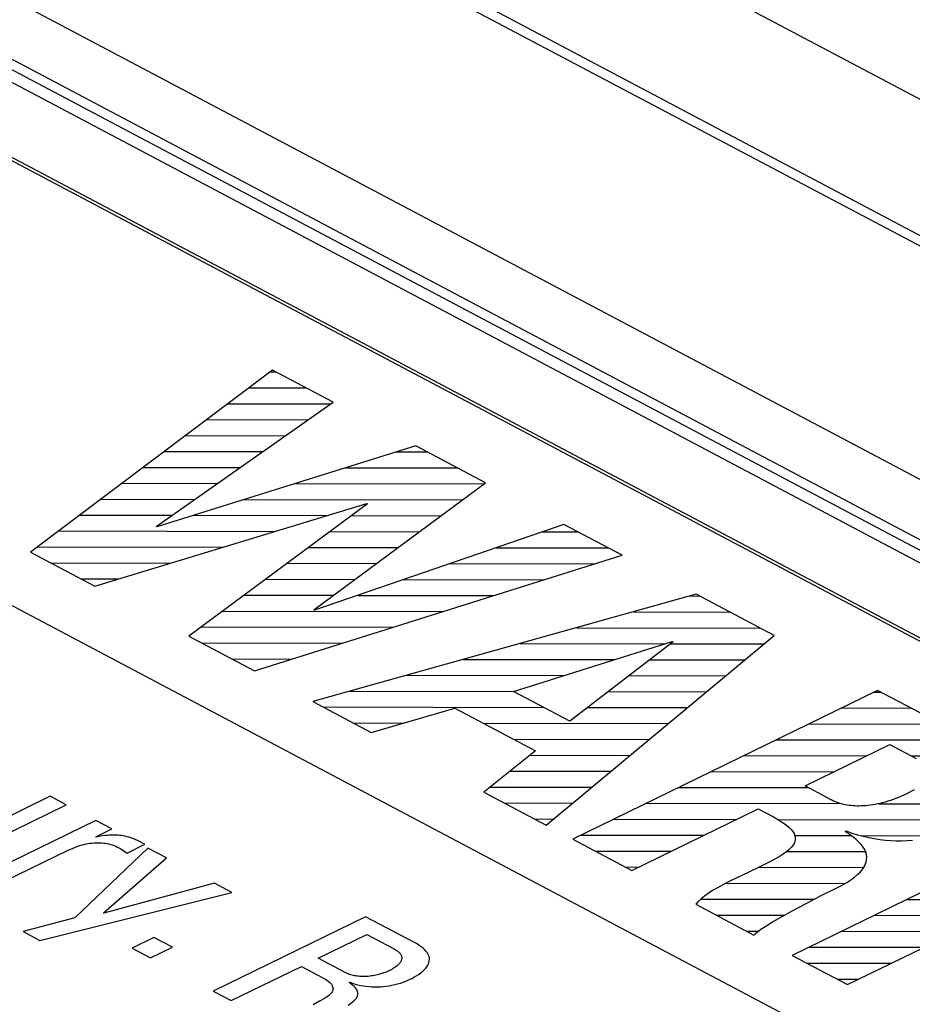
# Model space of a CAD drawing. Header units: millimetres. Extents: x -844 to -217, y -125 to 557.
# Tile 142 of 178: x -364 to -357, y 495 to 503. Entities that reach past the tile are written whole.
import ezdxf

# ---------------------------------------------------------------- set-up
doc = ezdxf.new("R2010")
doc.units = ezdxf.units.MM
doc.header["$LTSCALE"] = 23.1
doc.layers.add('R912005577_AM_0', color=7, linetype='CONTINUOUS')

msp = doc.modelspace()

# ---------------------------------------------------------------- linework, layer by layer
at = {"layer": 'R912005577_AM_0', "color": 7}
for p, q in [((-323.5693, 483.8277), (-378.1617, 512.728)), ((-323.7818, 484.0242), (-377.6569, 512.5448)), ((-324.1922, 485.3259), (-375.2424, 512.3511)), ((-376.1692, 509.8164), (-329.211, 484.9575)), ((-376.3831, 509.4506), (-329.4249, 484.5917)), ((-329.2678, 484.3222), (-376.5662, 509.3612)), ((-329.423, 484.5056), (-376.3812, 509.3645)), ((-330.457, 484.3541), (-365.8754, 503.1041)), ((-330.4821, 484.3419), (-365.8749, 503.0782)), ((-369.3777, 501.394), (-333.9593, 482.6441)), ((-361.9453, 500.4295), (-363.8712, 498.981)), ((-361.9641, 500.4155), (-361.9186, 500.4154)), ((-361.4615, 500.1734), (-361.9453, 500.4295)), ((-362.1324, 500.2889), (-361.678, 500.288)), ((-362.8712, 499.1865), (-361.4615, 500.1734)), ((-362.3007, 500.1622), (-361.4797, 500.1607)), ((-362.469, 500.0356), (-361.6605, 500.0341)), ((-362.6374, 499.909), (-361.8413, 499.9075)), ((-360.8061, 499.8264), (-362.865, 499.1833)), ((-362.8057, 499.7824), (-362.0222, 499.7809)), ((-360.9581, 499.779), (-360.7155, 499.7785)), ((-360.2506, 499.5324), (-360.8061, 499.8264)), ((-362.974, 499.6558), (-362.203, 499.6544)), ((-361.362, 499.6528), (-360.4749, 499.6511)), ((-363.1424, 499.5292), (-362.3838, 499.5278)), ((-361.7659, 499.5266), (-360.2621, 499.5238)), ((-361.6166, 498.5224), (-360.2506, 499.5324)), ((-363.3594, 498.71), (-361.1956, 499.3695)), ((-363.3107, 499.4026), (-362.5646, 499.4012)), ((-361.1893, 499.3662), (-362.6103, 498.3135)), ((-362.1698, 499.4004), (-360.4334, 499.3972)), ((-361.1956, 499.3695), (-361.1893, 499.3662)), ((-363.479, 499.276), (-362.7454, 499.2746)), ((-362.5737, 499.2743), (-361.5145, 499.2723)), ((-361.3165, 499.2719), (-360.6046, 499.2706)), ((-363.6474, 499.1494), (-361.9284, 499.1461)), ((-362.865, 499.1833), (-362.8712, 499.1865)), ((-359.6264, 499.2019), (-361.6104, 498.5191)), ((-361.4874, 499.1453), (-360.7759, 499.144)), ((-359.8, 499.1422), (-359.5125, 499.1416)), ((-359.1645, 498.9574), (-359.6264, 499.2019)), ((-363.8712, 498.981), (-363.3594, 498.71)), ((-363.8157, 499.0227), (-362.3423, 499.02)), ((-361.6583, 499.0187), (-360.9471, 499.0174)), ((-360.1667, 499.0159), (-359.2719, 499.0142)), ((-363.71, 498.8956), (-362.7562, 498.8938)), ((-362.0891, 498.0376), (-359.1645, 498.9574)), ((-361.8292, 498.8921), (-361.1183, 498.8908)), ((-360.5335, 498.8897), (-359.3866, 498.8875)), ((-363.4694, 498.7682), (-363.1702, 498.7677)), ((-362.0001, 498.7655), (-361.2896, 498.7642)), ((-360.9003, 498.7634), (-359.7878, 498.7614)), ((-362.171, 498.6389), (-361.4608, 498.6376)), ((-358.5757, 498.6457), (-361.6252, 497.792)), ((-361.2671, 498.6372), (-360.1889, 498.6352)), ((-358.6238, 498.6323), (-358.55, 498.6321)), ((-357.9546, 498.3169), (-358.5757, 498.6457)), ((-362.3419, 498.5123), (-360.5901, 498.509)), ((-361.6104, 498.5191), (-361.6166, 498.5224)), ((-359.0742, 498.5062), (-358.3094, 498.5047)), ((-362.5128, 498.3857), (-360.9913, 498.3828)), ((-359.5246, 498.3801), (-358.0688, 498.3774)), ((-362.6103, 498.3135), (-362.0891, 498.0376)), ((-360.0282, 497.873), (-358.7649, 498.2707)), ((-359.7682, 496.8089), (-357.9546, 498.3169)), ((-358.7587, 498.2674), (-359.5788, 497.6351)), ((-358.7649, 498.2707), (-358.7587, 498.2674)), ((-362.5069, 498.2587), (-361.3925, 498.2567)), ((-359.9749, 498.254), (-358.8248, 498.2519)), ((-358.7789, 498.2518), (-358.0347, 498.2504)), ((-362.2663, 498.1314), (-361.7937, 498.1305)), ((-360.4253, 498.1279), (-359.2256, 498.1257)), ((-358.9431, 498.1251), (-358.187, 498.1237)), ((-360.8757, 498.0018), (-359.6264, 497.9995)), ((-359.1074, 497.9985), (-358.3393, 497.9971)), ((-361.3261, 497.8758), (-360.0272, 497.8733)), ((-359.5788, 497.6351), (-360.0282, 497.873)), ((-357.1319, 497.8814), (-359.5571, 496.6972)), ((-356.261, 497.4204), (-357.1319, 497.8814)), ((-359.2716, 497.8719), (-358.4916, 497.8705)), ((-357.1593, 497.868), (-357.1064, 497.8679)), ((-361.6252, 497.792), (-361.1602, 497.5458)), ((-361.5445, 497.7492), (-359.7882, 497.746)), ((-361.1602, 497.5458), (-360.4947, 497.7405)), ((-360.4947, 497.7405), (-359.8518, 497.4001)), ((-359.4358, 497.7453), (-358.6439, 497.7438)), ((-357.4183, 497.7415), (-356.8658, 497.7405)), ((-361.3038, 497.6219), (-360.9028, 497.6211)), ((-360.267, 497.6199), (-358.7961, 497.6172)), ((-357.6772, 497.6151), (-356.6251, 497.6131)), ((-360.0264, 497.4925), (-358.9484, 497.4905)), ((-357.9362, 497.4886), (-356.3845, 497.4857)), ((-357.7086, 497.1201), (-357.0335, 497.4498)), ((-357.0335, 497.4498), (-356.8243, 497.3391)), ((-359.8518, 497.4001), (-360.2644, 497.0716)), ((-359.8954, 497.3654), (-359.1007, 497.3639)), ((-358.1951, 497.3622), (-357.2166, 497.3604)), ((-356.8633, 497.3597), (-356.1654, 497.3584)), ((-360.0545, 497.2387), (-359.253, 497.2372)), ((-358.4541, 497.2358), (-357.4756, 497.2339)), ((-360.2135, 497.1121), (-359.4053, 497.1106)), ((-358.713, 497.1093), (-357.6845, 497.1074)), ((-357.4995, 497.0094), (-357.7086, 497.1201)), ((-356.8415, 497.0888), (-356.8603, 497.0782)), ((-363.7147, 497.0384), (-364.2774, 496.7637)), ((-363.5868, 496.9707), (-363.7147, 497.0384)), ((-360.2644, 497.0716), (-359.7682, 496.8089)), ((-357.0067, 497.0127), (-357.0281, 497.0053)), ((-356.9852, 497.0206), (-357.0067, 497.0127)), ((-356.9637, 497.029), (-356.9852, 497.0206)), ((-356.9424, 497.038), (-356.9637, 497.029)), ((-356.9215, 497.0473), (-356.9424, 497.038)), ((-356.9031, 497.0561), (-356.9215, 497.0473)), ((-356.8808, 497.0673), (-356.9031, 497.0561)), ((-356.8603, 497.0782), (-356.8808, 497.0673)), ((-364.2586, 496.6426), (-363.5868, 496.9707)), ((-360.1008, 496.985), (-359.5576, 496.984)), ((-359.0858, 496.4477), (-358.0815, 496.9381)), ((-358.972, 496.9829), (-357.4243, 496.98)), ((-358.0815, 496.9381), (-357.9598, 496.8736)), ((-355.3852, 496.9567), (-357.8105, 495.7725)), ((-357.4862, 497.0027), (-357.4995, 497.0094)), ((-357.4728, 496.9966), (-357.4862, 497.0027)), ((-357.4591, 496.991), (-357.4728, 496.9966)), ((-357.4453, 496.9859), (-357.4591, 496.991)), ((-357.4313, 496.9813), (-357.4453, 496.9859)), ((-357.4171, 496.9772), (-357.4313, 496.9813)), ((-357.4026, 496.9736), (-357.4171, 496.9772)), ((-357.388, 496.9704), (-357.4026, 496.9736)), ((-357.3731, 496.9677), (-357.388, 496.9704)), ((-357.3579, 496.9654), (-357.3731, 496.9677)), ((-357.3425, 496.9636), (-357.3579, 496.9654)), ((-357.3269, 496.9621), (-357.3425, 496.9636)), ((-357.3109, 496.9612), (-357.3269, 496.9621)), ((-357.2946, 496.9607), (-357.3109, 496.9612)), ((-357.278, 496.9606), (-357.2946, 496.9607)), ((-357.261, 496.961), (-357.278, 496.9606)), ((-357.2437, 496.9618), (-357.261, 496.961)), ((-357.226, 496.9631), (-357.2437, 496.9618)), ((-357.2079, 496.9649), (-357.226, 496.9631)), ((-357.1894, 496.9672), (-357.2079, 496.9649)), ((-357.1705, 496.97), (-357.1894, 496.9672)), ((-357.1512, 496.9734), (-357.1705, 496.97)), ((-357.1316, 496.9773), (-357.1512, 496.9734)), ((-357.1115, 496.9817), (-357.1316, 496.9773)), ((-357.1222, 496.9794), (-356.1451, 496.9776)), ((-357.0911, 496.9868), (-357.1115, 496.9817)), ((-357.0704, 496.9924), (-357.0911, 496.9868)), ((-357.0494, 496.9985), (-357.0704, 496.9924)), ((-357.0281, 497.0053), (-357.0494, 496.9985)), ((-359.8602, 496.8576), (-359.7099, 496.8573)), ((-359.2309, 496.8564), (-358.2524, 496.8546)), ((-357.9598, 496.8736), (-357.9204, 496.8517)), ((-357.9291, 496.854), (-356.3311, 496.851)), ((-363.3511, 496.846), (-364.1994, 496.4318)), ((-363.2232, 496.7782), (-363.3511, 496.846)), ((-363.3509, 496.7159), (-363.2232, 496.7782)), ((-357.9204, 496.8517), (-357.8873, 496.8309)), ((-357.8873, 496.8309), (-357.8598, 496.8113)), ((-357.8598, 496.8113), (-357.8373, 496.7926)), ((-357.8373, 496.7926), (-357.8194, 496.7747)), ((-363.3477, 496.7142), (-363.3509, 496.7159)), ((-363.3233, 496.7187), (-363.3477, 496.7142)), ((-363.3008, 496.7222), (-363.3233, 496.7187)), ((-363.2799, 496.725), (-363.3008, 496.7222)), ((-363.2603, 496.727), (-363.2799, 496.725)), ((-363.2418, 496.7285), (-363.2603, 496.727)), ((-363.2244, 496.7293), (-363.2418, 496.7285)), ((-363.2077, 496.7296), (-363.2244, 496.7293)), ((-363.1917, 496.7293), (-363.2077, 496.7296)), ((-363.1839, 496.7289), (-363.1917, 496.7293)), ((-363.1763, 496.7285), (-363.1839, 496.7289)), ((-363.1612, 496.7272), (-363.1763, 496.7285)), ((-363.1465, 496.7253), (-363.1612, 496.7272)), ((-363.1319, 496.7229), (-363.1465, 496.7253)), ((-363.1174, 496.72), (-363.1319, 496.7229)), ((-363.1027, 496.7164), (-363.1174, 496.72)), ((-363.0877, 496.7121), (-363.1027, 496.7164)), ((-363.0723, 496.7071), (-363.0877, 496.7121)), ((-363.0561, 496.7012), (-363.0723, 496.7071)), ((-363.0389, 496.6942), (-363.0561, 496.7012)), ((-359.5571, 496.6972), (-359.0858, 496.4477)), ((-359.4899, 496.73), (-358.5114, 496.7282)), ((-357.8194, 496.7747), (-357.8056, 496.7575)), ((-357.8056, 496.7575), (-357.7956, 496.7409)), ((-357.7956, 496.7409), (-357.7919, 496.7328)), ((-357.7935, 496.7268), (-357.341, 496.726)), ((-357.7919, 496.7328), (-357.7891, 496.7247)), ((-357.7891, 496.7247), (-357.7859, 496.7089)), ((-357.7859, 496.7089), (-357.786, 496.6933)), ((-357.388, 496.759), (-357.3813, 496.7623)), ((-357.3572, 496.7379), (-357.388, 496.759)), ((-357.3813, 496.7623), (-357.3353, 496.7459)), ((-357.3275, 496.7162), (-357.3572, 496.7379)), ((-357.3353, 496.7459), (-357.29, 496.7317)), ((-357.3018, 496.695), (-357.3275, 496.7162)), ((-357.29, 496.7317), (-357.2452, 496.7196)), ((-357.2607, 496.7258), (-356.6632, 496.7247)), ((-357.2452, 496.7196), (-357.2008, 496.7093)), ((-357.2008, 496.7093), (-357.1569, 496.701)), ((-357.1569, 496.701), (-357.1132, 496.6943)), ((-363.5506, 496.618), (-363.5317, 496.6261)), ((-363.5317, 496.6261), (-363.5132, 496.6335)), ((-362.9366, 496.6265), (-363.5179, 496.071)), ((-363.5132, 496.6335), (-363.4951, 496.6401)), ((-363.4951, 496.6401), (-363.4775, 496.6458)), ((-363.4775, 496.6458), (-363.4602, 496.6509)), ((-363.4602, 496.6509), (-363.4433, 496.6553)), ((-363.4433, 496.6553), (-363.4267, 496.659)), ((-363.4267, 496.659), (-363.4106, 496.6621)), ((-363.4106, 496.6621), (-363.3947, 496.6646)), ((-363.3947, 496.6646), (-363.3792, 496.6664)), ((-363.3792, 496.6664), (-363.3639, 496.6678)), ((-363.3639, 496.6678), (-363.3489, 496.6685)), ((-363.3489, 496.6685), (-363.3341, 496.6687)), ((-363.3341, 496.6687), (-363.3195, 496.6684)), ((-363.3195, 496.6684), (-363.305, 496.6676)), ((-363.305, 496.6676), (-363.2907, 496.6662)), ((-363.2907, 496.6662), (-363.2764, 496.6643)), ((-363.2764, 496.6643), (-363.2622, 496.6618)), ((-363.2622, 496.6618), (-363.248, 496.6587)), ((-363.248, 496.6587), (-363.2409, 496.657)), ((-363.2409, 496.657), (-363.2338, 496.655)), ((-363.2338, 496.655), (-363.2197, 496.6507)), ((-363.2197, 496.6507), (-363.2055, 496.6458)), ((-363.2055, 496.6458), (-363.1914, 496.6401)), ((-363.1914, 496.6401), (-363.1772, 496.6338)), ((-363.1772, 496.6338), (-363.1629, 496.6266)), ((-363.1629, 496.6266), (-363.1529, 496.621)), ((-363.1529, 496.621), (-363.143, 496.6146)), ((-363.1025, 496.5862), (-362.9598, 496.6559)), ((-363.0201, 496.686), (-363.0389, 496.6942)), ((-362.9991, 496.676), (-363.0201, 496.686)), ((-362.9747, 496.6637), (-362.9991, 496.676)), ((-362.9598, 496.6559), (-362.9747, 496.6637)), ((-362.7883, 496.548), (-362.9366, 496.6265)), ((-357.8182, 496.6304), (-357.8352, 496.6137)), ((-357.8051, 496.6465), (-357.8182, 496.6304)), ((-357.7955, 496.6622), (-357.8051, 496.6465)), ((-357.7892, 496.6778), (-357.7955, 496.6622)), ((-357.786, 496.6933), (-357.7892, 496.6778)), ((-357.2797, 496.6743), (-357.3018, 496.695)), ((-357.2611, 496.6538), (-357.2797, 496.6743)), ((-357.246, 496.6336), (-357.2611, 496.6538)), ((-357.2341, 496.6135), (-357.246, 496.6336)), ((-357.1132, 496.6943), (-357.0914, 496.6917)), ((-357.0914, 496.6917), (-357.0697, 496.6894)), ((-357.0697, 496.6894), (-357.0264, 496.6862)), ((-357.0264, 496.6862), (-356.9832, 496.6846)), ((-356.9832, 496.6846), (-356.94, 496.6846)), ((-356.94, 496.6846), (-356.8967, 496.6863)), ((-356.8967, 496.6863), (-356.8531, 496.6895)), ((-364.0714, 496.3641), (-363.5698, 496.609)), ((-363.5698, 496.609), (-363.5506, 496.618)), ((-363.2898, 496.111), (-362.7883, 496.548)), ((-363.143, 496.6146), (-363.1025, 496.5862)), ((-359.3789, 496.6028), (-358.7704, 496.6017)), ((-357.9147, 496.5574), (-357.9545, 496.5349)), ((-357.8826, 496.5776), (-357.9147, 496.5574)), ((-357.8564, 496.5962), (-357.8826, 496.5776)), ((-357.8352, 496.6137), (-357.8564, 496.5962)), ((-357.8563, 496.6), (-357.2283, 496.5988)), ((-357.2255, 496.5937), (-357.2341, 496.6135)), ((-357.22, 496.5739), (-357.2255, 496.5937)), ((-357.2176, 496.5543), (-357.22, 496.5739)), ((-357.2183, 496.5347), (-357.2176, 496.5543)), ((-359.1383, 496.4755), (-359.0293, 496.4753)), ((-358.0731, 496.4749), (-358.1567, 496.4344)), ((-358.0763, 496.4735), (-357.2444, 496.4719)), ((-358.0048, 496.5086), (-358.0731, 496.4749)), ((-357.9545, 496.5349), (-358.0048, 496.5086)), ((-357.2526, 496.4558), (-357.2391, 496.4757)), ((-357.2391, 496.4757), (-357.229, 496.4954)), ((-357.229, 496.4954), (-357.2221, 496.5151)), ((-357.2221, 496.5151), (-357.2183, 496.5347)), ((-358.1567, 496.4344), (-358.3006, 496.3652)), ((-357.3704, 495.5395), (-355.5968, 496.4055)), ((-357.3431, 496.374), (-357.3146, 496.3949)), ((-357.3146, 496.3949), (-357.2901, 496.4154)), ((-357.2901, 496.4154), (-357.2695, 496.4357)), ((-357.2695, 496.4357), (-357.2526, 496.4558)), ((-362.4076, 496.3464), (-363.2867, 496.1093)), ((-362.2687, 496.2729), (-362.4076, 496.3464)), ((-358.4051, 496.3108), (-358.445, 496.2872)), ((-358.3581, 496.3362), (-358.4051, 496.3108)), ((-358.3006, 496.3652), (-358.3581, 496.3362)), ((-358.3348, 496.347), (-357.3894, 496.3453)), ((-357.4662, 496.3046), (-357.456, 496.3096)), ((-357.456, 496.3096), (-357.4136, 496.3314)), ((-357.4136, 496.3314), (-357.3761, 496.3529)), ((-357.3761, 496.3529), (-357.359, 496.3635)), ((-357.359, 496.3635), (-357.3431, 496.374)), ((-363.795, 495.8913), (-362.2687, 496.2729)), ((-358.5095, 496.2429), (-358.5355, 496.2213)), ((-358.4795, 496.2647), (-358.5095, 496.2429)), ((-358.445, 496.2872), (-358.4795, 496.2647)), ((-357.699, 496.1863), (-357.5795, 496.248)), ((-357.5795, 496.248), (-357.4662, 496.3046)), ((-358.558, 496.1999), (-358.5771, 496.1784)), ((-358.5771, 496.1784), (-358.1152, 495.9338)), ((-358.5355, 496.2213), (-358.558, 496.1999)), ((-358.5316, 496.2205), (-357.6338, 496.2188)), ((-357.8062, 496.1292), (-357.699, 496.1863)), ((-356.8993, 496.2174), (-355.9855, 496.2157)), ((-363.5179, 496.071), (-363.9276, 495.9615)), ((-363.2867, 496.1093), (-363.2898, 496.111)), ((-361.2041, 496.0802), (-362.4167, 495.4881)), ((-360.8155, 495.8745), (-361.2041, 496.0802)), ((-358.4165, 496.0933), (-357.8726, 496.0923)), ((-357.9665, 496.0388), (-357.8956, 496.0798)), ((-357.8956, 496.0798), (-357.8062, 496.1292)), ((-357.1582, 496.091), (-356.2445, 496.0893)), ((-358.0599, 495.9797), (-358.0205, 496.0057)), ((-358.0205, 496.0057), (-357.9665, 496.0388)), ((-363.9276, 495.9615), (-363.795, 495.8913)), ((-362.8881, 495.9154), (-363.0628, 495.8301)), ((-362.7414, 495.8377), (-362.8881, 495.9154)), ((-361.5811, 495.75), (-361.1948, 495.9386)), ((-361.1948, 495.9386), (-360.978, 495.8238)), ((-358.1759, 495.966), (-358.0765, 495.9658)), ((-358.1152, 495.9338), (-358.1049, 495.9448)), ((-358.1049, 495.9448), (-358.0872, 495.9597)), ((-358.0872, 495.9597), (-358.0599, 495.9797)), ((-357.4172, 495.9646), (-356.5034, 495.9628)), ((-362.9161, 495.7525), (-362.7414, 495.8377)), ((-360.7953, 495.8632), (-360.8155, 495.8745)), ((-360.7772, 495.8519), (-360.7953, 495.8632)), ((-360.7612, 495.8407), (-360.7772, 495.8519)), ((-360.7471, 495.8294), (-360.7612, 495.8407)), ((-357.6762, 495.8381), (-356.7624, 495.8364)), ((-363.0628, 495.8301), (-362.9161, 495.7525)), ((-360.978, 495.8238), (-360.9692, 495.8189)), ((-360.9692, 495.8189), (-360.9612, 495.814)), ((-360.9612, 495.814), (-360.9575, 495.8115)), ((-360.9575, 495.8115), (-360.9539, 495.8091)), ((-360.9539, 495.8091), (-360.9473, 495.8041)), ((-360.9473, 495.8041), (-360.9415, 495.7991)), ((-360.9415, 495.7991), (-360.9362, 495.7941)), ((-360.9362, 495.7941), (-360.9316, 495.789)), ((-360.9316, 495.789), (-360.9277, 495.7839)), ((-360.9277, 495.7839), (-360.9244, 495.7788)), ((-360.9244, 495.7788), (-360.9216, 495.7736)), ((-360.9216, 495.7736), (-360.9195, 495.7683)), ((-360.9195, 495.7683), (-360.918, 495.7631)), ((-360.918, 495.7631), (-360.917, 495.7577)), ((-360.917, 495.7577), (-360.9167, 495.7523)), ((-360.7407, 495.8238), (-360.7471, 495.8294)), ((-360.7348, 495.8182), (-360.7407, 495.8238)), ((-360.7244, 495.807), (-360.7348, 495.8182)), ((-360.7157, 495.7958), (-360.7244, 495.807)), ((-360.7087, 495.7846), (-360.7157, 495.7958)), ((-360.7034, 495.7734), (-360.7087, 495.7846)), ((-360.6996, 495.7621), (-360.7034, 495.7734)), ((-360.6974, 495.7509), (-360.6996, 495.7621)), ((-357.8105, 495.7725), (-357.3704, 495.5395)), ((-362.2731, 495.4121), (-361.7155, 495.6843)), ((-361.7155, 495.6843), (-361.5457, 495.5944)), ((-361.3658, 495.636), (-361.5811, 495.75)), ((-360.9611, 495.6838), (-360.9691, 495.678)), ((-360.9538, 495.6897), (-360.9611, 495.6838)), ((-360.9472, 495.6955), (-360.9538, 495.6897)), ((-360.9412, 495.7014), (-360.9472, 495.6955)), ((-360.9359, 495.7072), (-360.9412, 495.7014)), ((-360.9313, 495.7131), (-360.9359, 495.7072)), ((-360.9273, 495.7188), (-360.9313, 495.7131)), ((-360.924, 495.7245), (-360.9273, 495.7188)), ((-360.9213, 495.7302), (-360.924, 495.7245)), ((-360.9192, 495.7358), (-360.9213, 495.7302)), ((-360.9178, 495.7414), (-360.9192, 495.7358)), ((-360.9169, 495.7469), (-360.9178, 495.7414)), ((-360.9167, 495.7523), (-360.9169, 495.7469)), ((-360.7263, 495.6705), (-360.7173, 495.6822)), ((-360.7173, 495.6822), (-360.71, 495.6938)), ((-360.71, 495.6938), (-360.7043, 495.7053)), ((-360.7043, 495.7053), (-360.7003, 495.7168)), ((-360.7003, 495.7168), (-360.6978, 495.7282)), ((-360.6978, 495.7282), (-360.6968, 495.7396)), ((-360.6968, 495.7396), (-360.6974, 495.7509)), ((-357.6947, 495.7112), (-357.0213, 495.71)), ((-361.3571, 495.6316), (-361.3658, 495.636)), ((-361.3483, 495.6276), (-361.3571, 495.6316)), ((-361.3393, 495.6239), (-361.3483, 495.6276)), ((-361.3301, 495.6205), (-361.3393, 495.6239)), ((-361.3208, 495.6175), (-361.3301, 495.6205)), ((-361.3112, 495.6148), (-361.3208, 495.6175)), ((-361.3016, 495.6123), (-361.3112, 495.6148)), ((-361.2917, 495.6102), (-361.3016, 495.6123)), ((-361.2817, 495.6084), (-361.2917, 495.6102)), ((-361.2715, 495.6069), (-361.2817, 495.6084)), ((-361.2611, 495.6056), (-361.2715, 495.6069)), ((-361.2506, 495.6047), (-361.2611, 495.6056)), ((-361.2399, 495.6041), (-361.2506, 495.6047)), ((-361.229, 495.6037), (-361.2399, 495.6041)), ((-361.2179, 495.6037), (-361.229, 495.6037)), ((-361.2066, 495.6039), (-361.2179, 495.6037)), ((-361.1952, 495.6045), (-361.2066, 495.6039)), ((-361.1836, 495.6054), (-361.1952, 495.6045)), ((-361.1718, 495.6066), (-361.1836, 495.6054)), ((-361.1599, 495.6081), (-361.1718, 495.6066)), ((-361.1478, 495.61), (-361.1599, 495.6081)), ((-361.1356, 495.6122), (-361.1478, 495.61)), ((-361.1233, 495.6147), (-361.1356, 495.6122)), ((-361.1109, 495.6176), (-361.1233, 495.6147)), ((-361.0984, 495.6208), (-361.1109, 495.6176)), ((-361.0859, 495.6244), (-361.0984, 495.6208)), ((-361.0734, 495.6283), (-361.0859, 495.6244)), ((-361.061, 495.6326), (-361.0734, 495.6283)), ((-361.0486, 495.6372), (-361.061, 495.6326)), ((-361.0364, 495.6421), (-361.0486, 495.6372)), ((-361.0243, 495.6474), (-361.0364, 495.6421)), ((-361.0124, 495.6529), (-361.0243, 495.6474)), ((-361.0114, 495.6534), (-361.0124, 495.6529)), ((-361.0069, 495.6556), (-361.0114, 495.6534)), ((-360.9966, 495.661), (-361.0069, 495.6556)), ((-360.9869, 495.6666), (-360.9966, 495.661)), ((-360.9777, 495.6722), (-360.9869, 495.6666)), ((-360.9691, 495.678), (-360.9777, 495.6722)), ((-360.8374, 495.5892), (-360.8163, 495.6005)), ((-360.8163, 495.6005), (-360.7969, 495.612)), ((-360.7969, 495.612), (-360.7793, 495.6236)), ((-360.7793, 495.6236), (-360.7634, 495.6353)), ((-360.7634, 495.6353), (-360.7493, 495.6471)), ((-360.7493, 495.6471), (-360.7369, 495.6588)), ((-360.7369, 495.6588), (-360.7263, 495.6705)), ((-361.5457, 495.5944), (-361.5295, 495.5854)), ((-361.5295, 495.5854), (-361.5152, 495.5766)), ((-361.5152, 495.5766), (-361.5027, 495.5678)), ((-361.5027, 495.5678), (-361.4921, 495.5591)), ((-361.4921, 495.5591), (-361.4832, 495.5505)), ((-361.4832, 495.5505), (-361.476, 495.5419)), ((-361.476, 495.5419), (-361.4705, 495.5335)), ((-361.4705, 495.5335), (-361.4666, 495.5251)), ((-361.4666, 495.5251), (-361.4642, 495.5167)), ((-361.3343, 495.556), (-361.331, 495.5577)), ((-361.3253, 495.5492), (-361.3343, 495.556)), ((-361.331, 495.5577), (-361.3095, 495.5503)), ((-361.3088, 495.536), (-361.3253, 495.5492)), ((-361.3095, 495.5503), (-361.2877, 495.5438)), ((-361.2959, 495.5244), (-361.3088, 495.536)), ((-361.2858, 495.5139), (-361.2959, 495.5244)), ((-361.2877, 495.5438), (-361.2658, 495.5381)), ((-361.2658, 495.5381), (-361.2437, 495.5333)), ((-361.2437, 495.5333), (-361.2215, 495.5294)), ((-361.2215, 495.5294), (-361.1992, 495.5263)), ((-361.1992, 495.5263), (-361.1767, 495.524)), ((-361.1767, 495.524), (-361.1542, 495.5225)), ((-361.1542, 495.5225), (-361.1316, 495.5218)), ((-361.1316, 495.5218), (-361.1089, 495.5219)), ((-361.1089, 495.5219), (-361.0862, 495.5228)), ((-361.0862, 495.5228), (-361.0635, 495.5245)), ((-361.0635, 495.5245), (-361.0408, 495.527)), ((-361.0408, 495.527), (-361.018, 495.5303)), ((-361.018, 495.5303), (-360.9954, 495.5345)), ((-360.9954, 495.5345), (-360.9728, 495.5395)), ((-360.9728, 495.5395), (-360.9503, 495.5453)), ((-360.9503, 495.5453), (-360.9279, 495.5519)), ((-360.9279, 495.5519), (-360.9058, 495.5594)), ((-360.9058, 495.5594), (-360.884, 495.5678)), ((-360.884, 495.5678), (-360.8624, 495.5771)), ((-360.8624, 495.5771), (-360.8478, 495.5839)), ((-360.8478, 495.5839), (-360.8374, 495.5892)), ((-357.4541, 495.5838), (-357.2803, 495.5835)), ((-362.4167, 495.4881), (-362.2731, 495.4121)), ((-361.5029, 495.4481), (-361.516, 495.439)), ((-361.4919, 495.4571), (-361.5029, 495.4481)), ((-361.4828, 495.4659), (-361.4919, 495.4571)), ((-361.4756, 495.4746), (-361.4828, 495.4659)), ((-361.4701, 495.4831), (-361.4756, 495.4746)), ((-361.4663, 495.4916), (-361.4701, 495.4831)), ((-361.4641, 495.5), (-361.4663, 495.4916)), ((-361.4642, 495.5167), (-361.4634, 495.5083)), ((-361.4634, 495.5083), (-361.4641, 495.5)), ((-361.2781, 495.5041), (-361.2858, 495.5139)), ((-361.2723, 495.4949), (-361.2781, 495.5041)), ((-361.2682, 495.486), (-361.2723, 495.4949)), ((-361.2723, 495.4421), (-361.2682, 495.4512)), ((-361.2659, 495.4773), (-361.2682, 495.486)), ((-361.2682, 495.4512), (-361.2658, 495.46)), ((-361.2651, 495.4687), (-361.2659, 495.4773)), ((-361.2658, 495.46), (-361.2651, 495.4687)), ((-361.5724, 495.4066), (-361.6224, 495.3796)), ((-361.5314, 495.4296), (-361.5724, 495.4066)), ((-361.516, 495.439), (-361.5314, 495.4296)), ((-361.3421, 495.3759), (-361.3235, 495.3891)), ((-361.3235, 495.3891), (-361.3083, 495.4012)), ((-361.3083, 495.4012), (-361.2958, 495.4124)), ((-361.2958, 495.4124), (-361.2859, 495.4229)), ((-361.2859, 495.4229), (-361.2781, 495.4327)), ((-361.2781, 495.4327), (-361.2723, 495.4421))]:
    msp.add_line(p, q, dxfattribs=at)

doc.saveas('drawing.dxf')
